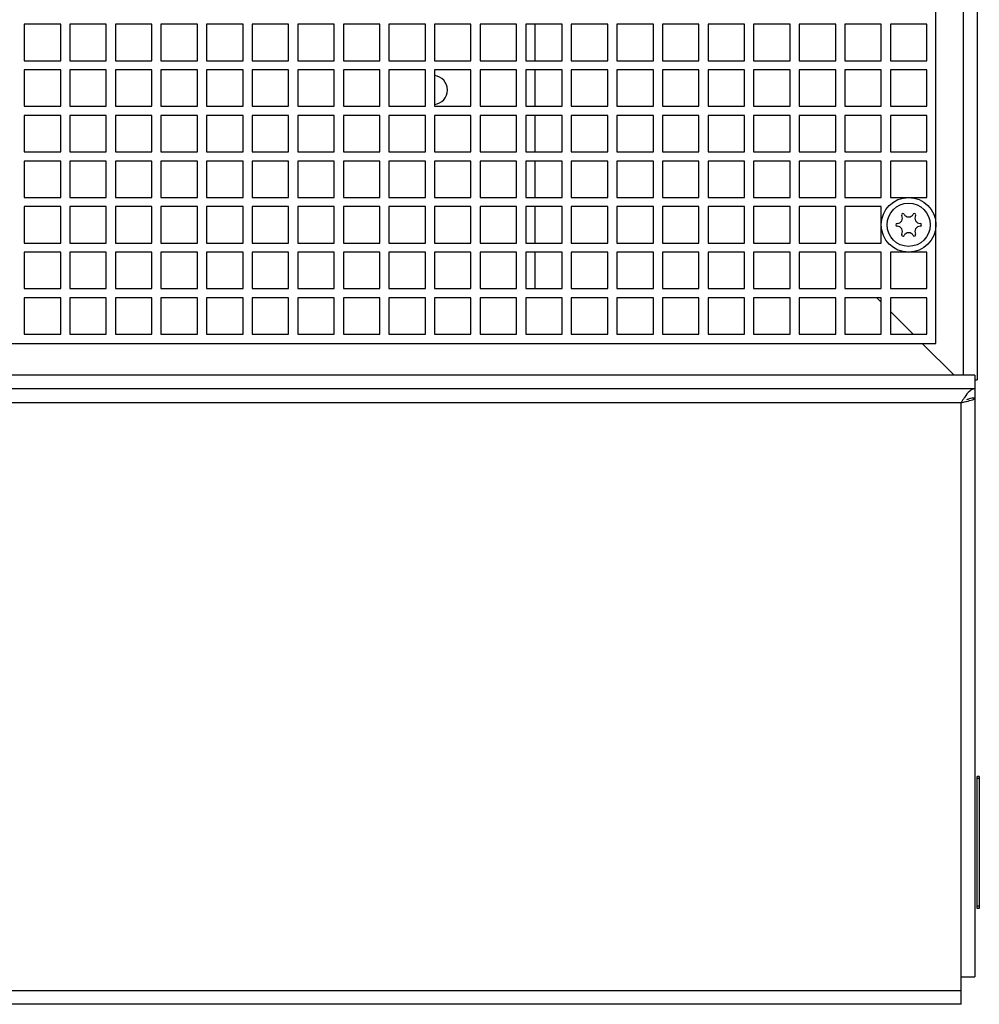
# Model space of a CAD drawing. Header units: millimetres. Extents: x 0 to 1500, y 0 to 2000.
# Tile 27 of 30: x 713 to 923, y 1573 to 1789. Entities that reach past the tile are written whole.
import ezdxf

# ---------------------------------------------------------------- set-up
doc = ezdxf.new("R2010")
doc.units = ezdxf.units.MM
doc.header["$LTSCALE"] = 130.37037
doc.layers.get('0').update_dxf_attribs({"linetype": 'CONTINUOUS'})

msp = doc.modelspace()

# ---------------------------------------------------------------- linework, layer by layer
at = {"color": 7, "linetype": 'CONTINUOUS'}
for p, q in [((919.7, 1711.29), (919.7, 1948.29)), ((922.7, 1945.29), (922.7, 1710.29)), ((913.7, 1718.29), (913.7, 1940.29)), ((713.7, 1788.29), (713.7, 1780.29)), ((721.7, 1788.29), (713.7, 1788.29)), ((721.7, 1780.29), (721.7, 1788.29)), ((723.7, 1788.29), (723.7, 1780.29)), ((731.7, 1788.29), (723.7, 1788.29)), ((731.7, 1780.29), (731.7, 1788.29)), ((733.7, 1788.29), (733.7, 1780.29)), ((741.7, 1788.29), (733.7, 1788.29)), ((741.7, 1780.29), (741.7, 1788.29)), ((743.7, 1788.29), (743.7, 1780.29)), ((751.7, 1788.29), (743.7, 1788.29)), ((751.7, 1780.29), (751.7, 1788.29)), ((753.7, 1788.29), (753.7, 1780.29)), ((761.7, 1788.29), (753.7, 1788.29)), ((761.7, 1780.29), (761.7, 1788.29)), ((763.7, 1788.29), (763.7, 1780.29)), ((771.7, 1788.29), (763.7, 1788.29)), ((771.7, 1780.29), (771.7, 1788.29)), ((773.7, 1788.29), (773.7, 1780.29)), ((781.7, 1788.29), (773.7, 1788.29)), ((781.7, 1780.29), (781.7, 1788.29)), ((791.7, 1788.29), (783.7, 1788.29)), ((783.7, 1788.29), (783.7, 1780.29)), ((791.7, 1780.29), (791.7, 1788.29)), ((801.7, 1788.29), (793.7, 1788.29)), ((793.7, 1788.29), (793.7, 1780.29)), ((801.7, 1780.29), (801.7, 1788.29)), ((811.7, 1788.29), (803.7, 1788.29)), ((803.7, 1788.29), (803.7, 1780.29)), ((811.7, 1780.29), (811.7, 1788.29)), ((821.7, 1788.29), (813.7, 1788.29)), ((813.7, 1788.29), (813.7, 1780.29)), ((821.7, 1780.29), (821.7, 1788.29)), ((831.7, 1788.29), (823.7, 1788.29)), ((823.7, 1788.29), (823.7, 1780.29)), ((825.73, 1788.29), (825.73, 1780.29)), ((831.7, 1780.29), (831.7, 1788.29)), ((841.7, 1788.29), (833.7, 1788.29)), ((833.7, 1788.29), (833.7, 1780.29)), ((841.7, 1780.29), (841.7, 1788.29)), ((851.7, 1788.29), (843.7, 1788.29)), ((843.7, 1788.29), (843.7, 1780.29)), ((851.7, 1780.29), (851.7, 1788.29)), ((861.7, 1788.29), (853.7, 1788.29)), ((853.7, 1788.29), (853.7, 1780.29)), ((861.7, 1780.29), (861.7, 1788.29)), ((871.7, 1788.29), (863.7, 1788.29)), ((863.7, 1788.29), (863.7, 1780.29)), ((871.7, 1780.29), (871.7, 1788.29)), ((881.7, 1788.29), (873.7, 1788.29)), ((873.7, 1788.29), (873.7, 1780.29)), ((881.7, 1780.29), (881.7, 1788.29)), ((891.7, 1788.29), (883.7, 1788.29)), ((883.7, 1788.29), (883.7, 1780.29)), ((891.7, 1780.29), (891.7, 1788.29)), ((901.7, 1788.29), (893.7, 1788.29)), ((893.7, 1788.29), (893.7, 1780.29)), ((901.7, 1780.29), (901.7, 1788.29)), ((911.7, 1788.29), (903.7, 1788.29)), ((903.7, 1788.29), (903.7, 1780.29)), ((911.7, 1780.29), (911.7, 1788.29)), ((713.7, 1780.29), (721.7, 1780.29)), ((723.7, 1780.29), (731.7, 1780.29)), ((733.7, 1780.29), (741.7, 1780.29)), ((743.7, 1780.29), (751.7, 1780.29)), ((753.7, 1780.29), (761.7, 1780.29)), ((763.7, 1780.29), (771.7, 1780.29)), ((773.7, 1780.29), (781.7, 1780.29)), ((783.7, 1780.29), (791.7, 1780.29)), ((793.7, 1780.29), (801.7, 1780.29)), ((803.7, 1780.29), (811.7, 1780.29)), ((813.7, 1780.29), (821.7, 1780.29)), ((823.7, 1780.29), (831.7, 1780.29)), ((833.7, 1780.29), (841.7, 1780.29)), ((843.7, 1780.29), (851.7, 1780.29)), ((853.7, 1780.29), (861.7, 1780.29)), ((863.7, 1780.29), (871.7, 1780.29)), ((873.7, 1780.29), (881.7, 1780.29)), ((883.7, 1780.29), (891.7, 1780.29)), ((893.7, 1780.29), (901.7, 1780.29)), ((903.7, 1780.29), (911.7, 1780.29)), ((713.7, 1778.29), (713.7, 1770.29)), ((721.7, 1778.29), (713.7, 1778.29)), ((721.7, 1770.29), (721.7, 1778.29)), ((723.7, 1778.29), (723.7, 1770.29)), ((731.7, 1778.29), (723.7, 1778.29)), ((731.7, 1770.29), (731.7, 1778.29)), ((733.7, 1778.29), (733.7, 1770.29)), ((741.7, 1778.29), (733.7, 1778.29)), ((741.7, 1770.29), (741.7, 1778.29)), ((743.7, 1778.29), (743.7, 1770.29)), ((751.7, 1778.29), (743.7, 1778.29)), ((751.7, 1770.29), (751.7, 1778.29)), ((753.7, 1778.29), (753.7, 1770.29)), ((761.7, 1778.29), (753.7, 1778.29)), ((761.7, 1770.29), (761.7, 1778.29)), ((771.7, 1778.29), (763.7, 1778.29)), ((763.7, 1778.29), (763.7, 1770.29)), ((771.7, 1770.29), (771.7, 1778.29)), ((781.7, 1778.29), (773.7, 1778.29)), ((773.7, 1778.29), (773.7, 1770.29)), ((781.7, 1770.29), (781.7, 1778.29)), ((791.7, 1778.29), (783.7, 1778.29)), ((783.7, 1778.29), (783.7, 1770.29)), ((791.7, 1770.29), (791.7, 1778.29)), ((801.7, 1778.29), (793.7, 1778.29)), ((793.7, 1778.29), (793.7, 1770.29)), ((801.7, 1770.29), (801.7, 1778.29)), ((811.7, 1778.29), (803.7, 1778.29)), ((803.7, 1778.29), (803.7, 1770.29)), ((811.7, 1770.29), (811.7, 1778.29)), ((821.7, 1778.29), (813.7, 1778.29)), ((813.7, 1778.29), (813.7, 1770.29)), ((821.7, 1770.29), (821.7, 1778.29)), ((831.7, 1778.29), (823.7, 1778.29)), ((823.7, 1778.29), (823.7, 1770.29)), ((825.73, 1778.29), (825.73, 1770.29)), ((831.7, 1770.29), (831.7, 1778.29)), ((841.7, 1778.29), (833.7, 1778.29)), ((833.7, 1778.29), (833.7, 1770.29)), ((841.7, 1770.29), (841.7, 1778.29)), ((851.7, 1778.29), (843.7, 1778.29)), ((843.7, 1778.29), (843.7, 1770.29)), ((851.7, 1770.29), (851.7, 1778.29)), ((861.7, 1778.29), (853.7, 1778.29)), ((853.7, 1778.29), (853.7, 1770.29)), ((861.7, 1770.29), (861.7, 1778.29)), ((871.7, 1778.29), (863.7, 1778.29)), ((863.7, 1778.29), (863.7, 1770.29)), ((871.7, 1770.29), (871.7, 1778.29)), ((881.7, 1778.29), (873.7, 1778.29)), ((873.7, 1778.29), (873.7, 1770.29)), ((881.7, 1770.29), (881.7, 1778.29)), ((891.7, 1778.29), (883.7, 1778.29)), ((883.7, 1778.29), (883.7, 1770.29)), ((891.7, 1770.29), (891.7, 1778.29)), ((901.7, 1778.29), (893.7, 1778.29)), ((893.7, 1778.29), (893.7, 1770.29)), ((901.7, 1770.29), (901.7, 1778.29)), ((911.7, 1778.29), (903.7, 1778.29)), ((903.7, 1778.29), (903.7, 1770.29)), ((911.7, 1770.29), (911.7, 1778.29)), ((713.7, 1770.29), (721.7, 1770.29)), ((723.7, 1770.29), (731.7, 1770.29)), ((733.7, 1770.29), (741.7, 1770.29)), ((743.7, 1770.29), (751.7, 1770.29)), ((753.7, 1770.29), (761.7, 1770.29)), ((763.7, 1770.29), (771.7, 1770.29)), ((773.7, 1770.29), (781.7, 1770.29)), ((783.7, 1770.29), (791.7, 1770.29)), ((793.7, 1770.29), (801.7, 1770.29)), ((803.7, 1770.29), (811.7, 1770.29)), ((813.7, 1770.29), (821.7, 1770.29)), ((823.7, 1770.29), (831.7, 1770.29)), ((833.7, 1770.29), (841.7, 1770.29)), ((843.7, 1770.29), (851.7, 1770.29)), ((853.7, 1770.29), (861.7, 1770.29)), ((863.7, 1770.29), (871.7, 1770.29)), ((873.7, 1770.29), (881.7, 1770.29)), ((883.7, 1770.29), (891.7, 1770.29)), ((893.7, 1770.29), (901.7, 1770.29)), ((903.7, 1770.29), (911.7, 1770.29)), ((713.7, 1768.29), (713.7, 1760.29)), ((721.7, 1768.29), (713.7, 1768.29)), ((721.7, 1760.29), (721.7, 1768.29)), ((723.7, 1768.29), (723.7, 1760.29)), ((731.7, 1768.29), (723.7, 1768.29)), ((731.7, 1760.29), (731.7, 1768.29)), ((733.7, 1768.29), (733.7, 1760.29)), ((741.7, 1768.29), (733.7, 1768.29)), ((741.7, 1760.29), (741.7, 1768.29)), ((743.7, 1768.29), (743.7, 1760.29)), ((751.7, 1768.29), (743.7, 1768.29)), ((751.7, 1760.29), (751.7, 1768.29)), ((753.7, 1768.29), (753.7, 1760.29)), ((761.7, 1768.29), (753.7, 1768.29)), ((761.7, 1760.29), (761.7, 1768.29)), ((771.7, 1768.29), (763.7, 1768.29)), ((763.7, 1768.29), (763.7, 1760.29)), ((771.7, 1760.29), (771.7, 1768.29)), ((781.7, 1768.29), (773.7, 1768.29)), ((773.7, 1768.29), (773.7, 1760.29)), ((781.7, 1760.29), (781.7, 1768.29)), ((791.7, 1768.29), (783.7, 1768.29)), ((783.7, 1768.29), (783.7, 1760.29)), ((791.7, 1760.29), (791.7, 1768.29)), ((801.7, 1768.29), (793.7, 1768.29)), ((793.7, 1768.29), (793.7, 1760.29)), ((801.7, 1760.29), (801.7, 1768.29)), ((811.7, 1768.29), (803.7, 1768.29)), ((803.7, 1768.29), (803.7, 1760.29)), ((811.7, 1760.29), (811.7, 1768.29)), ((821.7, 1768.29), (813.7, 1768.29)), ((813.7, 1768.29), (813.7, 1760.29)), ((821.7, 1760.29), (821.7, 1768.29)), ((831.7, 1768.29), (823.7, 1768.29)), ((823.7, 1768.29), (823.7, 1760.29)), ((825.73, 1768.29), (825.73, 1760.29)), ((831.7, 1760.29), (831.7, 1768.29)), ((841.7, 1768.29), (833.7, 1768.29)), ((833.7, 1768.29), (833.7, 1760.29)), ((841.7, 1760.29), (841.7, 1768.29)), ((851.7, 1768.29), (843.7, 1768.29)), ((843.7, 1768.29), (843.7, 1760.29)), ((851.7, 1760.29), (851.7, 1768.29)), ((861.7, 1768.29), (853.7, 1768.29)), ((853.7, 1768.29), (853.7, 1760.29)), ((861.7, 1760.29), (861.7, 1768.29)), ((871.7, 1768.29), (863.7, 1768.29)), ((863.7, 1768.29), (863.7, 1760.29)), ((871.7, 1760.29), (871.7, 1768.29)), ((881.7, 1768.29), (873.7, 1768.29)), ((873.7, 1768.29), (873.7, 1760.29)), ((881.7, 1760.29), (881.7, 1768.29)), ((891.7, 1768.29), (883.7, 1768.29)), ((883.7, 1768.29), (883.7, 1760.29)), ((891.7, 1760.29), (891.7, 1768.29)), ((901.7, 1768.29), (893.7, 1768.29)), ((893.7, 1768.29), (893.7, 1760.29)), ((901.7, 1760.29), (901.7, 1768.29)), ((911.7, 1768.29), (903.7, 1768.29)), ((903.7, 1768.29), (903.7, 1760.29)), ((911.7, 1760.29), (911.7, 1768.29)), ((713.7, 1760.29), (721.7, 1760.29)), ((713.7, 1758.29), (713.7, 1750.29)), ((721.7, 1758.29), (713.7, 1758.29)), ((721.7, 1750.29), (721.7, 1758.29)), ((723.7, 1760.29), (731.7, 1760.29)), ((723.7, 1758.29), (723.7, 1750.29)), ((731.7, 1758.29), (723.7, 1758.29)), ((731.7, 1750.29), (731.7, 1758.29)), ((733.7, 1760.29), (741.7, 1760.29)), ((733.7, 1758.29), (733.7, 1750.29)), ((741.7, 1758.29), (733.7, 1758.29)), ((741.7, 1750.29), (741.7, 1758.29)), ((743.7, 1760.29), (751.7, 1760.29)), ((743.7, 1758.29), (743.7, 1750.29)), ((751.7, 1758.29), (743.7, 1758.29)), ((751.7, 1750.29), (751.7, 1758.29)), ((753.7, 1760.29), (761.7, 1760.29)), ((761.7, 1758.29), (753.7, 1758.29)), ((753.7, 1758.29), (753.7, 1750.29)), ((761.7, 1750.29), (761.7, 1758.29)), ((763.7, 1760.29), (771.7, 1760.29)), ((771.7, 1758.29), (763.7, 1758.29)), ((763.7, 1758.29), (763.7, 1750.29)), ((771.7, 1750.29), (771.7, 1758.29)), ((773.7, 1760.29), (781.7, 1760.29)), ((781.7, 1758.29), (773.7, 1758.29)), ((773.7, 1758.29), (773.7, 1750.29)), ((781.7, 1750.29), (781.7, 1758.29)), ((783.7, 1760.29), (791.7, 1760.29)), ((791.7, 1758.29), (783.7, 1758.29)), ((783.7, 1758.29), (783.7, 1750.29)), ((791.7, 1750.29), (791.7, 1758.29)), ((793.7, 1760.29), (801.7, 1760.29)), ((801.7, 1758.29), (793.7, 1758.29)), ((793.7, 1758.29), (793.7, 1750.29)), ((801.7, 1750.29), (801.7, 1758.29)), ((803.7, 1760.29), (811.7, 1760.29)), ((811.7, 1758.29), (803.7, 1758.29)), ((803.7, 1758.29), (803.7, 1750.29)), ((811.7, 1750.29), (811.7, 1758.29)), ((813.7, 1760.29), (821.7, 1760.29)), ((821.7, 1758.29), (813.7, 1758.29)), ((813.7, 1758.29), (813.7, 1750.29)), ((821.7, 1750.29), (821.7, 1758.29)), ((823.7, 1760.29), (831.7, 1760.29)), ((831.7, 1758.29), (823.7, 1758.29)), ((823.7, 1758.29), (823.7, 1750.29)), ((825.73, 1758.29), (825.73, 1750.29)), ((831.7, 1750.29), (831.7, 1758.29)), ((833.7, 1760.29), (841.7, 1760.29)), ((841.7, 1758.29), (833.7, 1758.29)), ((833.7, 1758.29), (833.7, 1750.29)), ((841.7, 1750.29), (841.7, 1758.29)), ((843.7, 1760.29), (851.7, 1760.29)), ((851.7, 1758.29), (843.7, 1758.29)), ((843.7, 1758.29), (843.7, 1750.29)), ((851.7, 1750.29), (851.7, 1758.29)), ((853.7, 1760.29), (861.7, 1760.29)), ((861.7, 1758.29), (853.7, 1758.29)), ((853.7, 1758.29), (853.7, 1750.29)), ((861.7, 1750.29), (861.7, 1758.29)), ((863.7, 1760.29), (871.7, 1760.29)), ((871.7, 1758.29), (863.7, 1758.29)), ((863.7, 1758.29), (863.7, 1750.29)), ((871.7, 1750.29), (871.7, 1758.29)), ((873.7, 1760.29), (881.7, 1760.29)), ((881.7, 1758.29), (873.7, 1758.29)), ((873.7, 1758.29), (873.7, 1750.29)), ((881.7, 1750.29), (881.7, 1758.29)), ((883.7, 1760.29), (891.7, 1760.29)), ((891.7, 1758.29), (883.7, 1758.29)), ((883.7, 1758.29), (883.7, 1750.29)), ((891.7, 1750.29), (891.7, 1758.29)), ((893.7, 1760.29), (901.7, 1760.29)), ((901.7, 1758.29), (893.7, 1758.29)), ((893.7, 1758.29), (893.7, 1750.29)), ((901.7, 1750.29), (901.7, 1758.29)), ((903.7, 1760.29), (911.7, 1760.29)), ((911.7, 1758.29), (903.7, 1758.29)), ((903.7, 1758.29), (903.7, 1750.29)), ((911.7, 1750.29), (911.7, 1758.29)), ((713.7, 1750.29), (721.7, 1750.29)), ((723.7, 1750.29), (731.7, 1750.29)), ((733.7, 1750.29), (741.7, 1750.29)), ((743.7, 1750.29), (751.7, 1750.29)), ((753.7, 1750.29), (761.7, 1750.29)), ((763.7, 1750.29), (771.7, 1750.29)), ((773.7, 1750.29), (781.7, 1750.29)), ((783.7, 1750.29), (791.7, 1750.29)), ((793.7, 1750.29), (801.7, 1750.29)), ((803.7, 1750.29), (811.7, 1750.29)), ((813.7, 1750.29), (821.7, 1750.29)), ((823.7, 1750.29), (831.7, 1750.29)), ((833.7, 1750.29), (841.7, 1750.29)), ((843.7, 1750.29), (851.7, 1750.29)), ((853.7, 1750.29), (861.7, 1750.29)), ((863.7, 1750.29), (871.7, 1750.29)), ((873.7, 1750.29), (881.7, 1750.29)), ((883.7, 1750.29), (891.7, 1750.29)), ((893.7, 1750.29), (901.7, 1750.29)), ((903.7, 1750.29), (911.7, 1750.29)), ((713.7, 1748.29), (713.7, 1740.29)), ((721.7, 1748.29), (713.7, 1748.29)), ((721.7, 1740.29), (721.7, 1748.29)), ((723.7, 1748.29), (723.7, 1740.29)), ((731.7, 1748.29), (723.7, 1748.29)), ((731.7, 1740.29), (731.7, 1748.29)), ((733.7, 1748.29), (733.7, 1740.29)), ((741.7, 1748.29), (733.7, 1748.29)), ((741.7, 1740.29), (741.7, 1748.29)), ((743.7, 1748.29), (743.7, 1740.29)), ((751.7, 1748.29), (743.7, 1748.29)), ((751.7, 1740.29), (751.7, 1748.29)), ((761.7, 1748.29), (753.7, 1748.29)), ((753.7, 1748.29), (753.7, 1740.29)), ((761.7, 1740.29), (761.7, 1748.29)), ((771.7, 1748.29), (763.7, 1748.29)), ((763.7, 1748.29), (763.7, 1740.29)), ((771.7, 1740.29), (771.7, 1748.29)), ((781.7, 1748.29), (773.7, 1748.29)), ((773.7, 1748.29), (773.7, 1740.29)), ((781.7, 1740.29), (781.7, 1748.29)), ((791.7, 1748.29), (783.7, 1748.29)), ((783.7, 1748.29), (783.7, 1740.29)), ((791.7, 1740.29), (791.7, 1748.29)), ((801.7, 1748.29), (793.7, 1748.29)), ((793.7, 1748.29), (793.7, 1740.29)), ((801.7, 1740.29), (801.7, 1748.29)), ((811.7, 1748.29), (803.7, 1748.29)), ((803.7, 1748.29), (803.7, 1740.29)), ((811.7, 1740.29), (811.7, 1748.29)), ((821.7, 1748.29), (813.7, 1748.29)), ((813.7, 1748.29), (813.7, 1740.29)), ((821.7, 1740.29), (821.7, 1748.29)), ((831.7, 1748.29), (823.7, 1748.29)), ((823.7, 1748.29), (823.7, 1740.29)), ((825.73, 1748.29), (825.73, 1740.29)), ((831.7, 1740.29), (831.7, 1748.29)), ((841.7, 1748.29), (833.7, 1748.29)), ((833.7, 1748.29), (833.7, 1740.29)), ((841.7, 1740.29), (841.7, 1748.29)), ((851.7, 1748.29), (843.7, 1748.29)), ((843.7, 1748.29), (843.7, 1740.29)), ((851.7, 1740.29), (851.7, 1748.29)), ((861.7, 1748.29), (853.7, 1748.29)), ((853.7, 1748.29), (853.7, 1740.29)), ((861.7, 1740.29), (861.7, 1748.29)), ((871.7, 1748.29), (863.7, 1748.29)), ((863.7, 1748.29), (863.7, 1740.29)), ((871.7, 1740.29), (871.7, 1748.29)), ((881.7, 1748.29), (873.7, 1748.29)), ((873.7, 1748.29), (873.7, 1740.29)), ((881.7, 1740.29), (881.7, 1748.29)), ((891.7, 1748.29), (883.7, 1748.29)), ((883.7, 1748.29), (883.7, 1740.29)), ((891.7, 1740.29), (891.7, 1748.29)), ((901.7, 1748.29), (893.7, 1748.29)), ((893.7, 1748.29), (893.7, 1740.29)), ((901.7, 1740.29), (901.7, 1748.29)), ((713.7, 1740.29), (721.7, 1740.29)), ((723.7, 1740.29), (731.7, 1740.29)), ((733.7, 1740.29), (741.7, 1740.29)), ((743.7, 1740.29), (751.7, 1740.29)), ((753.7, 1740.29), (761.7, 1740.29)), ((763.7, 1740.29), (771.7, 1740.29)), ((773.7, 1740.29), (781.7, 1740.29)), ((783.7, 1740.29), (791.7, 1740.29)), ((793.7, 1740.29), (801.7, 1740.29)), ((803.7, 1740.29), (811.7, 1740.29)), ((813.7, 1740.29), (821.7, 1740.29)), ((823.7, 1740.29), (831.7, 1740.29)), ((833.7, 1740.29), (841.7, 1740.29)), ((843.7, 1740.29), (851.7, 1740.29)), ((853.7, 1740.29), (861.7, 1740.29)), ((863.7, 1740.29), (871.7, 1740.29)), ((873.7, 1740.29), (881.7, 1740.29)), ((883.7, 1740.29), (891.7, 1740.29)), ((893.7, 1740.29), (901.7, 1740.29)), ((713.7, 1738.29), (713.7, 1730.29)), ((721.7, 1738.29), (713.7, 1738.29)), ((721.7, 1730.29), (721.7, 1738.29)), ((723.7, 1738.29), (723.7, 1730.29)), ((731.7, 1738.29), (723.7, 1738.29)), ((731.7, 1730.29), (731.7, 1738.29)), ((741.7, 1738.29), (733.7, 1738.29)), ((733.7, 1738.29), (733.7, 1730.29)), ((741.7, 1730.29), (741.7, 1738.29)), ((751.7, 1738.29), (743.7, 1738.29)), ((743.7, 1738.29), (743.7, 1730.29)), ((751.7, 1730.29), (751.7, 1738.29)), ((761.7, 1738.29), (753.7, 1738.29)), ((753.7, 1738.29), (753.7, 1730.29)), ((761.7, 1730.29), (761.7, 1738.29)), ((771.7, 1738.29), (763.7, 1738.29)), ((763.7, 1738.29), (763.7, 1730.29)), ((771.7, 1730.29), (771.7, 1738.29)), ((781.7, 1738.29), (773.7, 1738.29)), ((773.7, 1738.29), (773.7, 1730.29)), ((781.7, 1730.29), (781.7, 1738.29)), ((791.7, 1738.29), (783.7, 1738.29)), ((783.7, 1738.29), (783.7, 1730.29)), ((791.7, 1730.29), (791.7, 1738.29)), ((801.7, 1738.29), (793.7, 1738.29)), ((793.7, 1738.29), (793.7, 1730.29)), ((801.7, 1730.29), (801.7, 1738.29)), ((811.7, 1738.29), (803.7, 1738.29)), ((803.7, 1738.29), (803.7, 1730.29)), ((811.7, 1730.29), (811.7, 1738.29)), ((821.7, 1738.29), (813.7, 1738.29)), ((813.7, 1738.29), (813.7, 1730.29)), ((821.7, 1730.29), (821.7, 1738.29)), ((831.7, 1738.29), (823.7, 1738.29)), ((823.7, 1738.29), (823.7, 1730.29)), ((825.73, 1738.29), (825.73, 1730.29)), ((831.7, 1730.29), (831.7, 1738.29)), ((841.7, 1738.29), (833.7, 1738.29)), ((833.7, 1738.29), (833.7, 1730.29)), ((841.7, 1730.29), (841.7, 1738.29)), ((851.7, 1738.29), (843.7, 1738.29)), ((843.7, 1738.29), (843.7, 1730.29)), ((851.7, 1730.29), (851.7, 1738.29)), ((861.7, 1738.29), (853.7, 1738.29)), ((853.7, 1738.29), (853.7, 1730.29)), ((861.7, 1730.29), (861.7, 1738.29)), ((871.7, 1738.29), (863.7, 1738.29)), ((863.7, 1738.29), (863.7, 1730.29)), ((871.7, 1730.29), (871.7, 1738.29)), ((881.7, 1738.29), (873.7, 1738.29)), ((873.7, 1738.29), (873.7, 1730.29)), ((881.7, 1730.29), (881.7, 1738.29)), ((891.7, 1738.29), (883.7, 1738.29)), ((883.7, 1738.29), (883.7, 1730.29)), ((891.7, 1730.29), (891.7, 1738.29)), ((901.7, 1738.29), (893.7, 1738.29)), ((893.7, 1738.29), (893.7, 1730.29)), ((901.7, 1730.29), (901.7, 1738.29)), ((911.7, 1738.29), (903.7, 1738.29)), ((903.7, 1738.29), (903.7, 1730.29)), ((911.7, 1730.29), (911.7, 1738.29)), ((713.7, 1730.29), (721.7, 1730.29)), ((723.7, 1730.29), (731.7, 1730.29)), ((733.7, 1730.29), (741.7, 1730.29)), ((743.7, 1730.29), (751.7, 1730.29)), ((753.7, 1730.29), (761.7, 1730.29)), ((763.7, 1730.29), (771.7, 1730.29)), ((773.7, 1730.29), (781.7, 1730.29)), ((783.7, 1730.29), (791.7, 1730.29)), ((793.7, 1730.29), (801.7, 1730.29)), ((803.7, 1730.29), (811.7, 1730.29)), ((813.7, 1730.29), (821.7, 1730.29)), ((823.7, 1730.29), (831.7, 1730.29)), ((833.7, 1730.29), (841.7, 1730.29)), ((843.7, 1730.29), (851.7, 1730.29)), ((853.7, 1730.29), (861.7, 1730.29)), ((863.7, 1730.29), (871.7, 1730.29)), ((873.7, 1730.29), (881.7, 1730.29)), ((883.7, 1730.29), (891.7, 1730.29)), ((893.7, 1730.29), (901.7, 1730.29)), ((903.7, 1730.29), (911.7, 1730.29)), ((721.7, 1728.29), (713.7, 1728.29)), ((713.7, 1728.29), (713.7, 1720.29)), ((721.7, 1720.29), (721.7, 1728.29)), ((731.7, 1728.29), (723.7, 1728.29)), ((723.7, 1728.29), (723.7, 1720.29)), ((731.7, 1720.29), (731.7, 1728.29)), ((741.7, 1728.29), (733.7, 1728.29)), ((733.7, 1728.29), (733.7, 1720.29)), ((741.7, 1720.29), (741.7, 1728.29)), ((751.7, 1728.29), (743.7, 1728.29)), ((743.7, 1728.29), (743.7, 1720.29)), ((751.7, 1720.29), (751.7, 1728.29)), ((761.7, 1728.29), (753.7, 1728.29)), ((753.7, 1728.29), (753.7, 1720.29)), ((761.7, 1720.29), (761.7, 1728.29)), ((771.7, 1728.29), (763.7, 1728.29)), ((763.7, 1728.29), (763.7, 1720.29)), ((771.7, 1720.29), (771.7, 1728.29)), ((781.7, 1728.29), (773.7, 1728.29)), ((773.7, 1728.29), (773.7, 1720.29)), ((781.7, 1720.29), (781.7, 1728.29)), ((791.7, 1728.29), (783.7, 1728.29)), ((783.7, 1728.29), (783.7, 1720.29)), ((791.7, 1720.29), (791.7, 1728.29)), ((801.7, 1728.29), (793.7, 1728.29)), ((793.7, 1728.29), (793.7, 1720.29)), ((801.7, 1720.29), (801.7, 1728.29)), ((811.7, 1728.29), (803.7, 1728.29)), ((803.7, 1728.29), (803.7, 1720.29)), ((811.7, 1720.29), (811.7, 1728.29)), ((821.7, 1728.29), (813.7, 1728.29)), ((813.7, 1728.29), (813.7, 1720.29)), ((821.7, 1720.29), (821.7, 1728.29)), ((831.7, 1728.29), (823.7, 1728.29)), ((823.7, 1728.29), (823.7, 1720.29)), ((831.7, 1720.29), (831.7, 1728.29)), ((841.7, 1728.29), (833.7, 1728.29)), ((833.7, 1728.29), (833.7, 1720.29)), ((841.7, 1720.29), (841.7, 1728.29)), ((851.7, 1728.29), (843.7, 1728.29)), ((843.7, 1728.29), (843.7, 1720.29)), ((851.7, 1720.29), (851.7, 1728.29)), ((861.7, 1728.29), (853.7, 1728.29)), ((853.7, 1728.29), (853.7, 1720.29)), ((861.7, 1720.29), (861.7, 1728.29)), ((871.7, 1728.29), (863.7, 1728.29)), ((863.7, 1728.29), (863.7, 1720.29)), ((871.7, 1720.29), (871.7, 1728.29)), ((881.7, 1728.29), (873.7, 1728.29)), ((873.7, 1728.29), (873.7, 1720.29)), ((881.7, 1720.29), (881.7, 1728.29)), ((891.7, 1728.29), (883.7, 1728.29)), ((883.7, 1728.29), (883.7, 1720.29)), ((891.7, 1720.29), (891.7, 1728.29)), ((901.7, 1728.29), (893.7, 1728.29)), ((893.7, 1728.29), (893.7, 1720.29)), ((900.7, 1728.29), (901.7, 1727.29)), ((901.7, 1720.29), (901.7, 1728.29)), ((911.7, 1728.29), (903.7, 1728.29)), ((903.7, 1728.29), (903.7, 1720.29)), ((911.7, 1720.29), (911.7, 1728.29)), ((903.7, 1725.29), (908.7, 1720.29)), ((713.7, 1720.29), (721.7, 1720.29)), ((723.7, 1720.29), (731.7, 1720.29)), ((733.7, 1720.29), (741.7, 1720.29)), ((743.7, 1720.29), (751.7, 1720.29)), ((753.7, 1720.29), (761.7, 1720.29)), ((763.7, 1720.29), (771.7, 1720.29)), ((773.7, 1720.29), (781.7, 1720.29)), ((783.7, 1720.29), (791.7, 1720.29)), ((793.7, 1720.29), (801.7, 1720.29)), ((803.7, 1720.29), (811.7, 1720.29)), ((813.7, 1720.29), (821.7, 1720.29)), ((823.7, 1720.29), (831.7, 1720.29)), ((833.7, 1720.29), (841.7, 1720.29)), ((843.7, 1720.29), (851.7, 1720.29)), ((853.7, 1720.29), (861.7, 1720.29)), ((863.7, 1720.29), (871.7, 1720.29)), ((873.7, 1720.29), (881.7, 1720.29)), ((883.7, 1720.29), (891.7, 1720.29)), ((893.7, 1720.29), (901.7, 1720.29)), ((903.7, 1720.29), (911.7, 1720.29)), ((571.7, 1718.29), (913.7, 1718.29)), ((910.7, 1718.29), (917.7, 1711.29)), ((922.2, 1711.29), (563.2, 1711.29)), ((922.2, 1711.29), (922.2, 1706.29)), ((922.2, 1710.29), (922.7, 1710.29)), ((922.2, 1708.29), (563.2, 1708.29)), ((566.2, 1705.29), (919.2, 1705.29)), ((919.2, 1573.29), (919.2, 1705.29)), ((922.2, 1706.29), (922.2, 1579.29)), ((923.2, 1623.29), (922.7, 1623.29)), ((922.7, 1594.29), (922.7, 1623.29)), ((923.2, 1622.79), (922.7, 1622.79)), ((923.2, 1623.29), (923.2, 1594.29)), ((923.2, 1594.79), (922.7, 1594.79)), ((923.2, 1594.29), (922.7, 1594.29)), ((919.2, 1579.29), (922.2, 1579.29)), ((566.2, 1576.29), (919.2, 1576.29)), ((919.2, 1573.29), (566.2, 1573.29))]:
    msp.add_line(p, q, dxfattribs=at)
for radius in [6, 4.74]:
    msp.add_circle((907.7, 1744.29), radius, dxfattribs=at)
for centre, radius, start, end in [((803.38, 1773.86), 3.17, 275.2245, 84.7755), ((905.2, 1745.74), 1.15, 270, 30), ((906.45, 1746.46), 0.3, 30, 210), ((907.7, 1747.18), 1.15, 210, 330), ((908.95, 1746.46), 0.3, 330, 150), ((910.21, 1745.74), 1.15, 150, 270), ((905.2, 1744.29), 0.3, 90, 270), ((905.2, 1742.84), 1.15, 330, 90), ((910.21, 1742.84), 1.15, 90, 210), ((910.21, 1744.29), 0.3, 270, 90), ((906.45, 1742.12), 0.3, 150, 330), ((907.7, 1741.4), 1.15, 30, 150), ((908.95, 1742.12), 0.3, 210, 30), ((934.68, 1696.28), 17.89, 145.2238, 145.8072), ((913.19, 1736.71), 31.99, 282.7612, 283.0728)]:
    msp.add_arc(centre, radius, start, end, dxfattribs=at)
for points, knots in [([(922.2, 1708.29), (921.8, 1708.29), (920.87, 1707.75), (920.31, 1706.96), (919.99, 1706.49)], [0, 0, 0, 0, 0.41378, 1, 1, 1, 1]), ([(920.42, 1705.56), (920.86, 1705.66), (921.44, 1705.81), (922.03, 1706.04), (922.2, 1706.22), (922.2, 1706.29)], [0, 0, 0, 0, 0.682845, 0.887901, 1, 1, 1, 1])]:
    msp.add_open_spline(points, degree=3, knots=knots, dxfattribs=at)
for points in [[(919.88, 1706.34), (919.65, 1705.99), (919.43, 1705.64), (919.2, 1705.29)], [(919.2, 1705.29), (919.55, 1705.36), (919.9, 1705.44), (920.25, 1705.52)], [(921, 1706.1), (920.8, 1706.04), (920.6, 1705.96), (920.4, 1705.88)], [(922.2, 1706.29), (921.8, 1706.29), (921.39, 1706.22), (921, 1706.1)]]:
    msp.add_open_spline(points, degree=3, dxfattribs=at)

doc.saveas('drawing.dxf')
